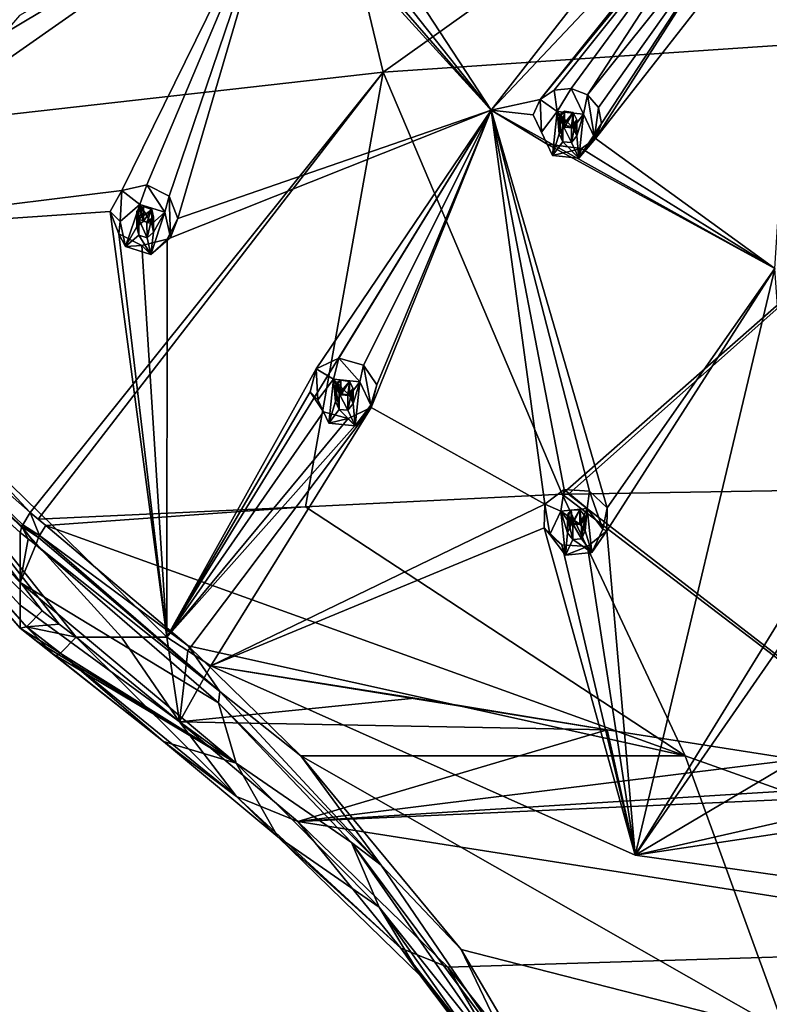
# Model space of a CAD drawing. Header units: millimetres. Extents: x -175 to 175, y 0 to 247.
# Tile 169 of 185: x -31 to -9, y 150 to 178. Entities that reach past the tile are written whole.
import ezdxf

# ---------------------------------------------------------------- set-up
doc = ezdxf.new("R2010")
doc.units = ezdxf.units.MM
doc.header["$LTSCALE"] = 65.185185
for name, color, linetype in [('18', 7, 'CONTINUOUS'), ('185', 7, 'CONTINUOUS'), ('186', 7, 'CONTINUOUS'), ('187', 7, 'CONTINUOUS'), ('188', 7, 'CONTINUOUS'), ('189', 7, 'CONTINUOUS'), ('190', 7, 'CONTINUOUS'), ('191', 7, 'CONTINUOUS'), ('192', 7, 'CONTINUOUS'), ('193', 7, 'CONTINUOUS'), ('194', 7, 'CONTINUOUS'), ('195', 7, 'CONTINUOUS'), ('196', 7, 'CONTINUOUS'), ('197', 7, 'CONTINUOUS'), ('198', 7, 'CONTINUOUS'), ('199', 7, 'CONTINUOUS'), ('34', 7, 'CONTINUOUS'), ('36', 7, 'CONTINUOUS'), ('37', 7, 'CONTINUOUS'), ('385', 7, 'CONTINUOUS'), ('386', 7, 'CONTINUOUS'), ('387', 7, 'CONTINUOUS'), ('388', 7, 'CONTINUOUS'), ('389', 7, 'CONTINUOUS'), ('39', 7, 'CONTINUOUS'), ('41', 7, 'CONTINUOUS'), ('420', 7, 'CONTINUOUS'), ('422', 7, 'CONTINUOUS'), ('423', 7, 'CONTINUOUS'), ('424', 7, 'CONTINUOUS'), ('43', 7, 'CONTINUOUS'), ('57', 7, 'CONTINUOUS'), ('58', 7, 'CONTINUOUS'), ('59', 7, 'CONTINUOUS'), ('68', 7, 'CONTINUOUS'), ('70', 7, 'CONTINUOUS'), ('71', 7, 'CONTINUOUS'), ('90', 7, 'CONTINUOUS'), ('92', 7, 'CONTINUOUS')]:
    doc.layers.add(name, color=color, linetype=linetype)

msp = doc.modelspace()

# ---------------------------------------------------------------- linework, layer by layer
at = {"layer": '18', "linetype": 'CONTINUOUS'}
for points in [[(-30.5, 160.907, 9.305), (-42.28, 174.38, 12.915), (-30.5, 161.554, 6.89), (-30.5, 160.907, 9.305)], [(-30.5, 161.554, 6.89), (-42.28, 174.38, 12.915), (-30.5, 162.202, 4.474), (-30.5, 161.554, 6.89)], [(-30.5, 162.202, 4.474), (-42.28, 174.38, 12.915), (-30.5, 163.615, -0.801), (-30.5, 162.202, 4.474)], [(-30.5, 163.615, -0.801), (-42.28, 174.38, 12.915), (-35.868, 168.488, 0.578), (-30.5, 163.615, -0.801)]]:
    msp.add_3dface(points, dxfattribs=at)
at = {"layer": '185', "linetype": 'CONTINUOUS'}
for points in [[(-15.094, 164.835, 15.653), (-15.64, 164.411, 15.296), (-15.194, 164.217, 16.965), (-15.094, 164.835, 15.653)], [(-14.448, 164.293, 16.986), (-15.094, 164.835, 15.653), (-15.194, 164.217, 16.965), (-14.448, 164.293, 16.986)], [(-14.38, 164.786, 15.735), (-15.094, 164.835, 15.653), (-14.448, 164.293, 16.986), (-14.38, 164.786, 15.735)], [(-15.64, 164.411, 15.296), (-15.66, 163.745, 14.866), (-15.499, 163.555, 16.788), (-15.64, 164.411, 15.296)], [(-15.194, 164.217, 16.965), (-15.64, 164.411, 15.296), (-15.499, 163.555, 16.788), (-15.194, 164.217, 16.965)], [(-15.66, 163.745, 14.866), (-15.16, 163.266, 14.64), (-15.499, 163.555, 16.788), (-15.66, 163.745, 14.866)], [(-15.499, 163.555, 16.788), (-15.16, 163.266, 14.64), (-15.058, 162.969, 16.631), (-15.499, 163.555, 16.788)]]:
    msp.add_3dface(points, dxfattribs=at)
at = {"layer": '186', "linetype": 'CONTINUOUS'}
for points in [[(-15.194, 164.217, 16.965), (-15.499, 163.555, 16.788), (-15.058, 162.969, 16.631), (-15.194, 164.217, 16.965)], [(-14.448, 164.293, 16.986), (-15.194, 164.217, 16.965), (-14.652, 163.852, 16.867), (-14.448, 164.293, 16.986)], [(-15.194, 164.217, 16.965), (-15.058, 162.969, 16.631), (-15.002, 163.606, 16.801), (-15.194, 164.217, 16.965)], [(-14.652, 163.852, 16.867), (-15.194, 164.217, 16.965), (-14.9, 163.826, 16.861), (-14.652, 163.852, 16.867)], [(-14.9, 163.826, 16.861), (-15.194, 164.217, 16.965), (-15.002, 163.606, 16.801), (-14.9, 163.826, 16.861)], [(-14.505, 163.656, 16.815), (-14.448, 164.293, 16.986), (-14.652, 163.852, 16.867), (-14.505, 163.656, 16.815)], [(-14.312, 163.045, 16.651), (-14.448, 164.293, 16.986), (-14.505, 163.656, 16.815), (-14.312, 163.045, 16.651)], [(-14.007, 163.707, 16.828), (-14.448, 164.293, 16.986), (-14.312, 163.045, 16.651), (-14.007, 163.707, 16.828)], [(-14.606, 163.436, 16.756), (-14.312, 163.045, 16.651), (-14.505, 163.656, 16.815), (-14.606, 163.436, 16.756)], [(-15.058, 162.969, 16.631), (-14.855, 163.411, 16.749), (-15.002, 163.606, 16.801), (-15.058, 162.969, 16.631)], [(-15.058, 162.969, 16.631), (-14.312, 163.045, 16.651), (-14.855, 163.411, 16.749), (-15.058, 162.969, 16.631)], [(-14.855, 163.411, 16.749), (-14.312, 163.045, 16.651), (-14.606, 163.436, 16.756), (-14.855, 163.411, 16.749)]]:
    msp.add_3dface(points, dxfattribs=at)
at = {"layer": '187', "linetype": 'CONTINUOUS'}
for points in [[(-14.897, 164.244, 15.312), (-14.9, 163.826, 16.861), (-14.981, 164.157, 15.243), (-14.897, 164.244, 15.312)], [(-14.652, 163.852, 16.867), (-14.9, 163.826, 16.861), (-14.652, 164.256, 15.359), (-14.652, 163.852, 16.867)], [(-14.652, 164.256, 15.359), (-14.9, 163.826, 16.861), (-14.897, 164.244, 15.312), (-14.652, 164.256, 15.359)], [(-14.9, 163.826, 16.861), (-15.002, 163.606, 16.801), (-14.981, 164.157, 15.243), (-14.9, 163.826, 16.861)], [(-14.981, 164.157, 15.243), (-15.002, 163.606, 16.801), (-15.002, 164.041, 15.166), (-14.981, 164.157, 15.243)], [(-15.002, 163.606, 16.801), (-14.855, 163.411, 16.749), (-15.002, 164.041, 15.166), (-15.002, 163.606, 16.801)], [(-14.855, 163.411, 16.749), (-14.855, 163.86, 15.073), (-15.002, 164.041, 15.166), (-14.855, 163.411, 16.749)]]:
    msp.add_3dface(points, dxfattribs=at)
at = {"layer": '188', "linetype": 'CONTINUOUS'}
for points in [[(-14.38, 164.786, 15.735), (-14.448, 164.293, 16.986), (-14.007, 163.707, 16.828), (-14.38, 164.786, 15.735)], [(-13.884, 164.315, 15.514), (-14.38, 164.786, 15.735), (-14.007, 163.707, 16.828), (-13.884, 164.315, 15.514)], [(-13.891, 163.659, 15.094), (-13.884, 164.315, 15.514), (-14.007, 163.707, 16.828), (-13.891, 163.659, 15.094)], [(-14.438, 163.22, 14.726), (-13.891, 163.659, 15.094), (-14.312, 163.045, 16.651), (-14.438, 163.22, 14.726)], [(-13.891, 163.659, 15.094), (-14.007, 163.707, 16.828), (-14.312, 163.045, 16.651), (-13.891, 163.659, 15.094)], [(-15.16, 163.266, 14.64), (-14.438, 163.22, 14.726), (-15.058, 162.969, 16.631), (-15.16, 163.266, 14.64)], [(-15.058, 162.969, 16.631), (-14.438, 163.22, 14.726), (-14.312, 163.045, 16.651), (-15.058, 162.969, 16.631)]]:
    msp.add_3dface(points, dxfattribs=at)
at = {"layer": '189', "linetype": 'CONTINUOUS'}
for points in [[(-14.652, 163.852, 16.867), (-14.652, 164.256, 15.359), (-14.505, 164.076, 15.267), (-14.652, 163.852, 16.867)], [(-14.505, 163.656, 16.815), (-14.652, 163.852, 16.867), (-14.505, 164.076, 15.267), (-14.505, 163.656, 16.815)], [(-14.609, 163.872, 15.12), (-14.606, 163.436, 16.756), (-14.525, 163.96, 15.19), (-14.609, 163.872, 15.12)], [(-14.606, 163.436, 16.756), (-14.505, 163.656, 16.815), (-14.525, 163.96, 15.19), (-14.606, 163.436, 16.756)], [(-14.525, 163.96, 15.19), (-14.505, 163.656, 16.815), (-14.505, 164.076, 15.267), (-14.525, 163.96, 15.19)], [(-14.855, 163.86, 15.073), (-14.606, 163.436, 16.756), (-14.609, 163.872, 15.12), (-14.855, 163.86, 15.073)], [(-14.855, 163.411, 16.749), (-14.606, 163.436, 16.756), (-14.855, 163.86, 15.073), (-14.855, 163.411, 16.749)]]:
    msp.add_3dface(points, dxfattribs=at)
at = {"layer": '190', "linetype": 'CONTINUOUS'}
for points in [[(-21.474, 168.547, 16.648), (-22.113, 168.244, 16.322), (-21.625, 167.955, 17.967), (-21.474, 168.547, 16.648)], [(-20.879, 167.879, 17.947), (-21.474, 168.547, 16.648), (-21.625, 167.955, 17.967), (-20.879, 167.879, 17.947)], [(-20.781, 168.355, 16.692), (-21.474, 168.547, 16.648), (-20.879, 167.879, 17.947), (-20.781, 168.355, 16.692)], [(-22.113, 168.244, 16.322), (-22.289, 167.598, 15.899), (-22.066, 167.369, 17.81), (-22.113, 168.244, 16.322)], [(-21.625, 167.955, 17.967), (-22.113, 168.244, 16.322), (-22.066, 167.369, 17.81), (-21.625, 167.955, 17.967)], [(-22.289, 167.598, 15.899), (-21.908, 167.03, 15.648), (-22.066, 167.369, 17.81), (-22.289, 167.598, 15.899)], [(-22.066, 167.369, 17.81), (-21.908, 167.03, 15.648), (-21.761, 166.707, 17.632), (-22.066, 167.369, 17.81)]]:
    msp.add_3dface(points, dxfattribs=at)
at = {"layer": '191', "linetype": 'CONTINUOUS'}
for points in [[(-21.625, 167.955, 17.967), (-22.066, 167.369, 17.81), (-21.761, 166.707, 17.632), (-21.625, 167.955, 17.967)], [(-21.625, 167.955, 17.967), (-21.761, 166.707, 17.632), (-21.569, 167.319, 17.796), (-21.625, 167.955, 17.967)], [(-20.879, 167.879, 17.947), (-21.625, 167.955, 17.967), (-21.173, 167.489, 17.842), (-20.879, 167.879, 17.947)], [(-21.173, 167.489, 17.842), (-21.625, 167.955, 17.967), (-21.422, 167.514, 17.849), (-21.173, 167.489, 17.842)], [(-21.422, 167.514, 17.849), (-21.625, 167.955, 17.967), (-21.569, 167.319, 17.796), (-21.422, 167.514, 17.849)], [(-21.072, 167.268, 17.783), (-20.879, 167.879, 17.947), (-21.173, 167.489, 17.842), (-21.072, 167.268, 17.783)], [(-21.015, 166.632, 17.612), (-20.879, 167.879, 17.947), (-21.072, 167.268, 17.783), (-21.015, 166.632, 17.612)], [(-20.574, 167.218, 17.769), (-20.879, 167.879, 17.947), (-21.015, 166.632, 17.612), (-20.574, 167.218, 17.769)], [(-21.761, 166.707, 17.632), (-21.467, 167.098, 17.737), (-21.569, 167.319, 17.796), (-21.761, 166.707, 17.632)], [(-21.761, 166.707, 17.632), (-21.015, 166.632, 17.612), (-21.467, 167.098, 17.737), (-21.761, 166.707, 17.632)], [(-21.467, 167.098, 17.737), (-21.015, 166.632, 17.612), (-21.219, 167.073, 17.73), (-21.467, 167.098, 17.737)], [(-21.219, 167.073, 17.73), (-21.015, 166.632, 17.612), (-21.072, 167.268, 17.783), (-21.219, 167.073, 17.73)]]:
    msp.add_3dface(points, dxfattribs=at)
at = {"layer": '192', "linetype": 'CONTINUOUS'}
for points in [[(-21.422, 167.514, 17.849), (-21.569, 167.319, 17.796), (-21.522, 167.863, 16.236), (-21.422, 167.514, 17.849)], [(-21.522, 167.863, 16.236), (-21.569, 167.319, 17.796), (-21.569, 167.754, 16.16), (-21.522, 167.863, 16.236)], [(-21.418, 167.931, 16.3), (-21.422, 167.514, 17.849), (-21.522, 167.863, 16.236), (-21.418, 167.931, 16.3)], [(-21.173, 167.893, 16.333), (-21.422, 167.514, 17.849), (-21.418, 167.931, 16.3), (-21.173, 167.893, 16.333)], [(-21.173, 167.489, 17.842), (-21.422, 167.514, 17.849), (-21.173, 167.893, 16.333), (-21.173, 167.489, 17.842)], [(-21.569, 167.319, 17.796), (-21.467, 167.098, 17.737), (-21.569, 167.754, 16.16), (-21.569, 167.319, 17.796)], [(-21.467, 167.098, 17.737), (-21.467, 167.547, 16.061), (-21.569, 167.754, 16.16), (-21.467, 167.098, 17.737)]]:
    msp.add_3dface(points, dxfattribs=at)
at = {"layer": '193', "linetype": 'CONTINUOUS'}
for points in [[(-20.781, 168.355, 16.692), (-20.879, 167.879, 17.947), (-20.574, 167.218, 17.769), (-20.781, 168.355, 16.692)], [(-20.402, 167.795, 16.447), (-20.781, 168.355, 16.692), (-20.574, 167.218, 17.769), (-20.402, 167.795, 16.447)], [(-20.564, 167.157, 16.031), (-20.402, 167.795, 16.447), (-20.574, 167.218, 17.769), (-20.564, 167.157, 16.031)], [(-21.908, 167.03, 15.648), (-21.207, 166.838, 15.695), (-21.761, 166.707, 17.632), (-21.908, 167.03, 15.648)], [(-21.207, 166.838, 15.695), (-20.564, 167.157, 16.031), (-21.015, 166.632, 17.612), (-21.207, 166.838, 15.695)], [(-20.564, 167.157, 16.031), (-20.574, 167.218, 17.769), (-21.015, 166.632, 17.612), (-20.564, 167.157, 16.031)], [(-21.761, 166.707, 17.632), (-21.207, 166.838, 15.695), (-21.015, 166.632, 17.612), (-21.761, 166.707, 17.632)]]:
    msp.add_3dface(points, dxfattribs=at)
at = {"layer": '194', "linetype": 'CONTINUOUS'}
for points in [[(-21.173, 167.489, 17.842), (-21.173, 167.893, 16.333), (-21.071, 167.687, 16.235), (-21.173, 167.489, 17.842)], [(-21.222, 167.51, 16.095), (-21.219, 167.073, 17.73), (-21.118, 167.579, 16.16), (-21.222, 167.51, 16.095)], [(-21.219, 167.073, 17.73), (-21.072, 167.268, 17.783), (-21.118, 167.579, 16.16), (-21.219, 167.073, 17.73)], [(-21.072, 167.268, 17.783), (-21.173, 167.489, 17.842), (-21.071, 167.687, 16.235), (-21.072, 167.268, 17.783)], [(-21.118, 167.579, 16.16), (-21.072, 167.268, 17.783), (-21.071, 167.687, 16.235), (-21.118, 167.579, 16.16)], [(-21.467, 167.098, 17.737), (-21.219, 167.073, 17.73), (-21.467, 167.547, 16.061), (-21.467, 167.098, 17.737)], [(-21.467, 167.547, 16.061), (-21.219, 167.073, 17.73), (-21.222, 167.51, 16.095), (-21.467, 167.547, 16.061)]]:
    msp.add_3dface(points, dxfattribs=at)
at = {"layer": '195', "linetype": 'CONTINUOUS'}
for points in [[(-26.915, 173.46, 17.964), (-27.619, 173.293, 17.675), (-27.112, 172.903, 19.293), (-26.915, 173.46, 17.964)], [(-26.398, 172.679, 19.233), (-26.915, 173.46, 17.964), (-27.112, 172.903, 19.293), (-26.398, 172.679, 19.233)], [(-26.274, 173.133, 17.972), (-26.915, 173.46, 17.964), (-26.398, 172.679, 19.233), (-26.274, 173.133, 17.972)], [(-27.619, 173.293, 17.675), (-27.944, 172.698, 17.265), (-27.669, 172.418, 19.163), (-27.619, 173.293, 17.675)], [(-27.112, 172.903, 19.293), (-27.619, 173.293, 17.675), (-27.669, 172.418, 19.163), (-27.112, 172.903, 19.293)], [(-27.944, 172.698, 17.265), (-27.699, 172.066, 16.998), (-27.669, 172.418, 19.163), (-27.944, 172.698, 17.265)], [(-27.669, 172.418, 19.163), (-27.699, 172.066, 16.998), (-27.513, 171.71, 18.973), (-27.669, 172.418, 19.163)]]:
    msp.add_3dface(points, dxfattribs=at)
at = {"layer": '196', "linetype": 'CONTINUOUS'}
for points in [[(-27.112, 172.903, 19.293), (-27.669, 172.418, 19.163), (-27.513, 171.71, 18.973), (-27.112, 172.903, 19.293)], [(-27.112, 172.903, 19.293), (-27.513, 171.71, 18.973), (-27.193, 172.269, 19.123), (-27.112, 172.903, 19.293)], [(-27.008, 172.431, 19.166), (-27.112, 172.903, 19.293), (-27.193, 172.269, 19.123), (-27.008, 172.431, 19.166)], [(-26.398, 172.679, 19.233), (-27.112, 172.903, 19.293), (-26.77, 172.356, 19.146), (-26.398, 172.679, 19.233)], [(-26.77, 172.356, 19.146), (-27.112, 172.903, 19.293), (-27.008, 172.431, 19.166), (-26.77, 172.356, 19.146)], [(-26.242, 171.971, 19.043), (-26.398, 172.679, 19.233), (-26.8, 171.486, 18.913), (-26.242, 171.971, 19.043)], [(-26.8, 171.486, 18.913), (-26.398, 172.679, 19.233), (-26.718, 172.12, 19.083), (-26.8, 171.486, 18.913)], [(-26.718, 172.12, 19.083), (-26.398, 172.679, 19.233), (-26.77, 172.356, 19.146), (-26.718, 172.12, 19.083)], [(-27.513, 171.71, 18.973), (-27.141, 172.033, 19.059), (-27.193, 172.269, 19.123), (-27.513, 171.71, 18.973)], [(-27.513, 171.71, 18.973), (-26.8, 171.486, 18.913), (-27.141, 172.033, 19.059), (-27.513, 171.71, 18.973)], [(-27.141, 172.033, 19.059), (-26.8, 171.486, 18.913), (-26.904, 171.958, 19.039), (-27.141, 172.033, 19.059)], [(-26.904, 171.958, 19.039), (-26.8, 171.486, 18.913), (-26.718, 172.12, 19.083), (-26.904, 171.958, 19.039)]]:
    msp.add_3dface(points, dxfattribs=at)
at = {"layer": '197', "linetype": 'CONTINUOUS'}
for points in [[(-27.122, 172.801, 17.559), (-27.193, 172.269, 19.123), (-27.194, 172.704, 17.487), (-27.122, 172.801, 17.559)], [(-27.193, 172.269, 19.123), (-27.141, 172.033, 19.059), (-27.194, 172.704, 17.487), (-27.193, 172.269, 19.123)], [(-27.141, 172.033, 19.059), (-27.141, 172.482, 17.383), (-27.194, 172.704, 17.487), (-27.141, 172.033, 19.059)], [(-27.008, 172.431, 19.166), (-27.193, 172.269, 19.123), (-27.122, 172.801, 17.559), (-27.008, 172.431, 19.166)], [(-27.003, 172.847, 17.617), (-27.008, 172.431, 19.166), (-27.122, 172.801, 17.559), (-27.003, 172.847, 17.617)], [(-26.77, 172.76, 17.637), (-27.008, 172.431, 19.166), (-27.003, 172.847, 17.617), (-26.77, 172.76, 17.637)], [(-26.77, 172.356, 19.146), (-27.008, 172.431, 19.166), (-26.77, 172.76, 17.637), (-26.77, 172.356, 19.146)]]:
    msp.add_3dface(points, dxfattribs=at)
at = {"layer": '198', "linetype": 'CONTINUOUS'}
for points in [[(-26.274, 173.133, 17.972), (-26.398, 172.679, 19.233), (-26.242, 171.971, 19.043), (-26.274, 173.133, 17.972)], [(-26.029, 172.509, 17.71), (-26.274, 173.133, 17.972), (-26.242, 171.971, 19.043), (-26.029, 172.509, 17.71)], [(-26.337, 171.918, 17.307), (-26.029, 172.509, 17.71), (-26.242, 171.971, 19.043), (-26.337, 171.918, 17.307)], [(-27.699, 172.066, 16.998), (-27.048, 171.737, 17.008), (-27.513, 171.71, 18.973), (-27.699, 172.066, 16.998)], [(-27.048, 171.737, 17.008), (-26.337, 171.918, 17.307), (-26.8, 171.486, 18.913), (-27.048, 171.737, 17.008)], [(-26.337, 171.918, 17.307), (-26.242, 171.971, 19.043), (-26.8, 171.486, 18.913), (-26.337, 171.918, 17.307)], [(-27.513, 171.71, 18.973), (-27.048, 171.737, 17.008), (-26.8, 171.486, 18.913), (-27.513, 171.71, 18.973)]]:
    msp.add_3dface(points, dxfattribs=at)
at = {"layer": '199', "linetype": 'CONTINUOUS'}
for points in [[(-26.77, 172.356, 19.146), (-26.77, 172.76, 17.637), (-26.717, 172.539, 17.535), (-26.77, 172.356, 19.146)], [(-27.141, 172.033, 19.059), (-26.904, 171.958, 19.039), (-27.141, 172.482, 17.383), (-27.141, 172.033, 19.059)], [(-27.141, 172.482, 17.383), (-26.904, 171.958, 19.039), (-26.907, 172.396, 17.404), (-27.141, 172.482, 17.383)], [(-26.907, 172.396, 17.404), (-26.904, 171.958, 19.039), (-26.788, 172.442, 17.463), (-26.907, 172.396, 17.404)], [(-26.904, 171.958, 19.039), (-26.718, 172.12, 19.083), (-26.788, 172.442, 17.463), (-26.904, 171.958, 19.039)], [(-26.788, 172.442, 17.463), (-26.718, 172.12, 19.083), (-26.717, 172.539, 17.535), (-26.788, 172.442, 17.463)], [(-26.718, 172.12, 19.083), (-26.77, 172.356, 19.146), (-26.717, 172.539, 17.535), (-26.718, 172.12, 19.083)]]:
    msp.add_3dface(points, dxfattribs=at)
at = {"layer": '34', "linetype": 'CONTINUOUS'}
for points in [[(-26.344, 160.649, 10.271), (-37.983, 172.009, 13.315), (-27.628, 160.649, 10.271), (-26.344, 160.649, 10.271)], [(-27.628, 160.649, 10.271), (-37.983, 172.009, 13.315), (-28.914, 160.649, 10.271), (-27.628, 160.649, 10.271)], [(-28.914, 160.649, 10.271), (-37.983, 172.009, 13.315), (-29.389, 161.022, 10.371), (-28.914, 160.649, 10.271)], [(-29.389, 161.022, 10.371), (-37.983, 172.009, 13.315), (-29.871, 161.399, 10.472), (-29.389, 161.022, 10.371)], [(-29.871, 161.399, 10.472), (-37.983, 172.009, 13.315), (-36.765, 168.021, 12.246), (-29.871, 161.399, 10.472)]]:
    msp.add_3dface(points, dxfattribs=at)
at = {"layer": '36', "linetype": 'CONTINUOUS'}
for points in [[(-23.367, 189.766, -1.541), (0, 191.06, -3.751), (-20.224, 176.647, -3.966), (-23.367, 189.766, -1.541)], [(0, 191.06, -3.751), (0, 178.017, -5.8), (-20.224, 176.647, -3.966), (0, 191.06, -3.751)], [(-34.825, 188.717, 1.105), (-23.367, 189.766, -1.541), (-39.764, 174.435, 1.264), (-34.825, 188.717, 1.105)], [(-23.367, 189.766, -1.541), (-20.224, 176.647, -3.966), (-39.764, 174.435, 1.264), (-23.367, 189.766, -1.541)], [(0, 178.017, -5.8), (-15.149, 164.695, -5.984), (-20.224, 176.647, -3.966), (0, 178.017, -5.8)], [(-15.149, 164.695, -5.984), (0, 178.017, -5.8), (-14.973, 164.701, -6.019), (-15.149, 164.695, -5.984)], [(0, 178.017, -5.8), (0, 164.943, -7.633), (-14.973, 164.701, -6.019), (0, 178.017, -5.8)], [(-20.224, 176.647, -3.966), (-30.21, 164.179, -1.522), (-39.764, 174.435, 1.264), (-20.224, 176.647, -3.966)], [(-29.984, 163.995, -1.571), (-30.21, 164.179, -1.522), (-20.224, 176.647, -3.966), (-29.984, 163.995, -1.571)], [(-22.419, 164.341, -4.168), (-29.984, 163.995, -1.571), (-20.224, 176.647, -3.966), (-22.419, 164.341, -4.168)], [(-15.149, 164.695, -5.984), (-22.419, 164.341, -4.168), (-20.224, 176.647, -3.966), (-15.149, 164.695, -5.984)], [(-29.766, 163.816, -1.617), (-29.984, 163.995, -1.571), (-22.419, 164.341, -4.168), (-29.766, 163.816, -1.617)]]:
    msp.add_3dface(points, dxfattribs=at)
at = {"layer": '37', "linetype": 'CONTINUOUS'}
for points in [[(0, 164.943, -7.633), (0, 153.125, -9.102), (-14.973, 164.701, -6.019), (0, 164.943, -7.633)], [(-22.419, 164.341, -4.168), (-15.149, 164.695, -5.984), (-11.669, 157.292, -7.13), (-22.419, 164.341, -4.168)], [(0, 153.125, -9.102), (-15.149, 164.695, -5.984), (-14.973, 164.701, -6.019), (0, 153.125, -9.102)], [(-15.149, 164.695, -5.984), (0, 153.125, -9.102), (-11.669, 157.292, -7.13), (-15.149, 164.695, -5.984)], [(-29.766, 163.816, -1.617), (-22.419, 164.341, -4.168), (-11.669, 157.292, -7.13), (-29.766, 163.816, -1.617)], [(-29.766, 163.816, -1.617), (-11.669, 157.292, -7.13), (-25.743, 160.401, -2.535), (-29.766, 163.816, -1.617)], [(-25.743, 160.401, -2.535), (-11.669, 157.292, -7.13), (-22.549, 157.293, -3.374), (-25.743, 160.401, -2.535)], [(-11.669, 157.292, -7.13), (-8.82, 149.456, -8.346), (-22.549, 157.293, -3.374), (-11.669, 157.292, -7.13)], [(-22.549, 157.293, -3.374), (-8.82, 149.456, -8.346), (-18.01, 151.81, -4.852), (-22.549, 157.293, -3.374)], [(0, 153.125, -9.102), (-8.82, 149.456, -8.346), (-11.669, 157.292, -7.13), (0, 153.125, -9.102)], [(-18.01, 151.81, -4.852), (-8.82, 149.456, -8.346), (-15.223, 147.061, -6.114), (-18.01, 151.81, -4.852)]]:
    msp.add_3dface(points, dxfattribs=at)
at = {"layer": '385', "linetype": 'CONTINUOUS'}
for points in [[(-15.382, 176.142, 21.807), (-15.781, 175.871, 21.616), (-15.294, 175.534, 23.354), (-15.382, 176.142, 21.807)], [(-14.895, 176.188, 21.904), (-15.382, 176.142, 21.807), (-15.294, 175.534, 23.354), (-14.895, 176.188, 21.904)], [(-14.548, 175.459, 23.333), (-14.895, 176.188, 21.904), (-15.294, 175.534, 23.354), (-14.548, 175.459, 23.333)], [(-14.435, 176.008, 21.886), (-14.895, 176.188, 21.904), (-14.548, 175.459, 23.333), (-14.435, 176.008, 21.886)], [(-15.781, 175.871, 21.616), (-15.971, 175.439, 21.378), (-15.734, 174.948, 23.196), (-15.781, 175.871, 21.616)], [(-15.294, 175.534, 23.354), (-15.781, 175.871, 21.616), (-15.734, 174.948, 23.196), (-15.294, 175.534, 23.354)], [(-15.971, 175.439, 21.378), (-15.576, 174.609, 21.035), (-15.734, 174.948, 23.196), (-15.971, 175.439, 21.378)], [(-15.734, 174.948, 23.196), (-15.576, 174.609, 21.035), (-15.429, 174.286, 23.019), (-15.734, 174.948, 23.196)]]:
    msp.add_3dface(points, dxfattribs=at)
at = {"layer": '386', "linetype": 'CONTINUOUS'}
for points in [[(-15.294, 175.534, 23.354), (-15.734, 174.948, 23.196), (-15.429, 174.286, 23.019), (-15.294, 175.534, 23.354)], [(-15.294, 175.534, 23.354), (-15.429, 174.286, 23.019), (-15.237, 174.898, 23.183), (-15.294, 175.534, 23.354)], [(-14.548, 175.459, 23.333), (-15.294, 175.534, 23.354), (-14.842, 175.068, 23.229), (-14.548, 175.459, 23.333)], [(-14.842, 175.068, 23.229), (-15.294, 175.534, 23.354), (-15.09, 175.093, 23.235), (-14.842, 175.068, 23.229)], [(-15.09, 175.093, 23.235), (-15.294, 175.534, 23.354), (-15.237, 174.898, 23.183), (-15.09, 175.093, 23.235)], [(-14.74, 174.847, 23.169), (-14.548, 175.459, 23.333), (-14.842, 175.068, 23.229), (-14.74, 174.847, 23.169)], [(-14.683, 174.211, 22.999), (-14.548, 175.459, 23.333), (-14.74, 174.847, 23.169), (-14.683, 174.211, 22.999)], [(-14.243, 174.797, 23.156), (-14.548, 175.459, 23.333), (-14.683, 174.211, 22.999), (-14.243, 174.797, 23.156)], [(-15.429, 174.286, 23.019), (-15.135, 174.677, 23.124), (-15.237, 174.898, 23.183), (-15.429, 174.286, 23.019)], [(-14.887, 174.652, 23.117), (-14.683, 174.211, 22.999), (-14.74, 174.847, 23.169), (-14.887, 174.652, 23.117)], [(-15.429, 174.286, 23.019), (-14.683, 174.211, 22.999), (-15.135, 174.677, 23.124), (-15.429, 174.286, 23.019)], [(-15.135, 174.677, 23.124), (-14.683, 174.211, 22.999), (-14.887, 174.652, 23.117), (-15.135, 174.677, 23.124)]]:
    msp.add_3dface(points, dxfattribs=at)
at = {"layer": '387', "linetype": 'CONTINUOUS'}
for points in [[(-15.09, 175.093, 23.235), (-15.237, 174.898, 23.183), (-15.19, 175.47, 21.516), (-15.09, 175.093, 23.235)], [(-15.19, 175.47, 21.516), (-15.237, 174.898, 23.183), (-15.237, 175.36, 21.455), (-15.19, 175.47, 21.516)], [(-15.088, 175.542, 21.566), (-15.09, 175.093, 23.235), (-15.19, 175.47, 21.516), (-15.088, 175.542, 21.566)], [(-14.842, 175.508, 21.587), (-15.09, 175.093, 23.235), (-15.088, 175.542, 21.566), (-14.842, 175.508, 21.587)], [(-14.842, 175.068, 23.229), (-15.09, 175.093, 23.235), (-14.842, 175.508, 21.587), (-14.842, 175.068, 23.229)], [(-15.237, 174.898, 23.183), (-15.135, 174.677, 23.124), (-15.237, 175.36, 21.455), (-15.237, 174.898, 23.183)], [(-15.135, 174.677, 23.124), (-15.135, 175.148, 21.368), (-15.237, 175.36, 21.455), (-15.135, 174.677, 23.124)]]:
    msp.add_3dface(points, dxfattribs=at)
at = {"layer": '388', "linetype": 'CONTINUOUS'}
for points in [[(-14.435, 176.008, 21.886), (-14.548, 175.459, 23.333), (-14.243, 174.797, 23.156), (-14.435, 176.008, 21.886)], [(-14.122, 175.646, 21.758), (-14.435, 176.008, 21.886), (-14.243, 174.797, 23.156), (-14.122, 175.646, 21.758)], [(-14.038, 175.198, 21.554), (-14.122, 175.646, 21.758), (-14.243, 174.797, 23.156), (-14.038, 175.198, 21.554)], [(-14.21, 174.769, 21.32), (-14.038, 175.198, 21.554), (-14.683, 174.211, 22.999), (-14.21, 174.769, 21.32)], [(-14.038, 175.198, 21.554), (-14.243, 174.797, 23.156), (-14.683, 174.211, 22.999), (-14.038, 175.198, 21.554)], [(-15.576, 174.609, 21.035), (-14.607, 174.482, 21.121), (-15.429, 174.286, 23.019), (-15.576, 174.609, 21.035)], [(-14.607, 174.482, 21.121), (-14.21, 174.769, 21.32), (-14.683, 174.211, 22.999), (-14.607, 174.482, 21.121)], [(-15.429, 174.286, 23.019), (-14.607, 174.482, 21.121), (-14.683, 174.211, 22.999), (-15.429, 174.286, 23.019)]]:
    msp.add_3dface(points, dxfattribs=at)
at = {"layer": '389', "linetype": 'CONTINUOUS'}
for points in [[(-14.842, 175.068, 23.229), (-14.842, 175.508, 21.587), (-14.74, 175.297, 21.5), (-14.842, 175.068, 23.229)], [(-15.135, 174.677, 23.124), (-14.887, 174.652, 23.117), (-15.135, 175.148, 21.368), (-15.135, 174.677, 23.124)], [(-15.135, 175.148, 21.368), (-14.887, 174.652, 23.117), (-14.888, 175.114, 21.389), (-15.135, 175.148, 21.368)], [(-14.888, 175.114, 21.389), (-14.887, 174.652, 23.117), (-14.786, 175.187, 21.44), (-14.888, 175.114, 21.389)], [(-14.887, 174.652, 23.117), (-14.74, 174.847, 23.169), (-14.786, 175.187, 21.44), (-14.887, 174.652, 23.117)], [(-14.74, 174.847, 23.169), (-14.842, 175.068, 23.229), (-14.74, 175.297, 21.5), (-14.74, 174.847, 23.169)], [(-14.786, 175.187, 21.44), (-14.74, 174.847, 23.169), (-14.74, 175.297, 21.5), (-14.786, 175.187, 21.44)]]:
    msp.add_3dface(points, dxfattribs=at)
at = {"layer": '39', "linetype": 'CONTINUOUS'}
for points in [[(-30.5, 162.202, 4.474), (-30.5, 163.615, -0.801), (-30.273, 163.438, -0.852), (-30.5, 162.202, 4.474)], [(-30.052, 163.264, -0.9), (-30.5, 162.202, 4.474), (-30.273, 163.438, -0.852), (-30.052, 163.264, -0.9)], [(-30.5, 162.202, 4.474), (-30.052, 163.264, -0.9), (-24.882, 158.789, -2.099), (-30.5, 162.202, 4.474)], [(-24.381, 157.08, 2.935), (-30.5, 162.202, 4.474), (-24.882, 158.789, -2.099), (-24.381, 157.08, 2.935)], [(-21.113, 154.836, -3.136), (-24.381, 157.08, 2.935), (-24.882, 158.789, -2.099), (-21.113, 154.836, -3.136)], [(-20.33, 153.008, 1.677), (-24.381, 157.08, 2.935), (-21.113, 154.836, -3.136), (-20.33, 153.008, 1.677)], [(-16.433, 148.116, -4.879), (-20.33, 153.008, 1.677), (-21.113, 154.836, -3.136), (-16.433, 148.116, -4.879)], [(-15.971, 146.828, 0.071), (-20.33, 153.008, 1.677), (-16.433, 148.116, -4.879), (-15.971, 146.828, 0.071)]]:
    msp.add_3dface(points, dxfattribs=at)
at = {"layer": '41', "linetype": 'CONTINUOUS'}
for points in [[(-30.5, 161.554, 6.89), (-30.5, 162.202, 4.474), (-24.381, 157.08, 2.935), (-30.5, 161.554, 6.89)], [(-30.5, 160.907, 9.305), (-30.5, 161.554, 6.89), (-24.381, 157.08, 2.935), (-30.5, 160.907, 9.305)], [(-30.5, 160.907, 9.305), (-24.381, 157.08, 2.935), (-30.019, 160.53, 9.205), (-30.5, 160.907, 9.305)], [(-24.381, 157.08, 2.935), (-29.541, 160.155, 9.106), (-30.019, 160.53, 9.205), (-24.381, 157.08, 2.935)], [(-29.541, 160.155, 9.106), (-24.381, 157.08, 2.935), (-26.441, 157.7, 8.371), (-29.541, 160.155, 9.106)], [(-26.441, 157.7, 8.371), (-24.381, 157.08, 2.935), (-23.199, 154.992, 7.435), (-26.441, 157.7, 8.371)], [(-24.381, 157.08, 2.935), (-20.33, 153.008, 1.677), (-23.199, 154.992, 7.435), (-24.381, 157.08, 2.935)], [(-23.199, 154.992, 7.435), (-20.33, 153.008, 1.677), (-19.162, 151.059, 6.135), (-23.199, 154.992, 7.435)], [(-20.33, 153.008, 1.677), (-15.971, 146.828, 0.071), (-19.162, 151.059, 6.135), (-20.33, 153.008, 1.677)], [(-19.162, 151.059, 6.135), (-15.971, 146.828, 0.071), (-16.792, 148.087, 5.355), (-19.162, 151.059, 6.135)]]:
    msp.add_3dface(points, dxfattribs=at)
at = {"layer": '420', "linetype": 'CONTINUOUS'}
for points in [[(-27.141, 172.482, 17.383), (-27.003, 172.847, 17.617), (-27.194, 172.704, 17.487), (-27.141, 172.482, 17.383)], [(-27.003, 172.847, 17.617), (-27.122, 172.801, 17.559), (-27.194, 172.704, 17.487), (-27.003, 172.847, 17.617)], [(-27.141, 172.482, 17.383), (-26.77, 172.76, 17.637), (-27.003, 172.847, 17.617), (-27.141, 172.482, 17.383)], [(-26.77, 172.76, 17.637), (-27.141, 172.482, 17.383), (-26.907, 172.396, 17.404), (-26.77, 172.76, 17.637)], [(-26.77, 172.76, 17.637), (-26.907, 172.396, 17.404), (-26.717, 172.539, 17.535), (-26.77, 172.76, 17.637)], [(-26.907, 172.396, 17.404), (-26.788, 172.442, 17.463), (-26.717, 172.539, 17.535), (-26.907, 172.396, 17.404)]]:
    msp.add_3dface(points, dxfattribs=at)
at = {"layer": '422', "linetype": 'CONTINUOUS'}
for points in [[(-15.135, 175.148, 21.368), (-15.088, 175.542, 21.566), (-15.237, 175.36, 21.455), (-15.135, 175.148, 21.368)], [(-15.088, 175.542, 21.566), (-15.19, 175.47, 21.516), (-15.237, 175.36, 21.455), (-15.088, 175.542, 21.566)], [(-15.135, 175.148, 21.368), (-14.842, 175.508, 21.587), (-15.088, 175.542, 21.566), (-15.135, 175.148, 21.368)], [(-14.842, 175.508, 21.587), (-15.135, 175.148, 21.368), (-14.888, 175.114, 21.389), (-14.842, 175.508, 21.587)], [(-14.842, 175.508, 21.587), (-14.888, 175.114, 21.389), (-14.74, 175.297, 21.5), (-14.842, 175.508, 21.587)], [(-14.888, 175.114, 21.389), (-14.786, 175.187, 21.44), (-14.74, 175.297, 21.5), (-14.888, 175.114, 21.389)]]:
    msp.add_3dface(points, dxfattribs=at)
at = {"layer": '423', "linetype": 'CONTINUOUS'}
for points in [[(-21.467, 167.547, 16.061), (-21.418, 167.931, 16.3), (-21.569, 167.754, 16.16), (-21.467, 167.547, 16.061)], [(-21.418, 167.931, 16.3), (-21.522, 167.863, 16.236), (-21.569, 167.754, 16.16), (-21.418, 167.931, 16.3)], [(-21.467, 167.547, 16.061), (-21.173, 167.893, 16.333), (-21.418, 167.931, 16.3), (-21.467, 167.547, 16.061)], [(-21.173, 167.893, 16.333), (-21.467, 167.547, 16.061), (-21.222, 167.51, 16.095), (-21.173, 167.893, 16.333)], [(-21.173, 167.893, 16.333), (-21.222, 167.51, 16.095), (-21.071, 167.687, 16.235), (-21.173, 167.893, 16.333)], [(-21.222, 167.51, 16.095), (-21.118, 167.579, 16.16), (-21.071, 167.687, 16.235), (-21.222, 167.51, 16.095)]]:
    msp.add_3dface(points, dxfattribs=at)
at = {"layer": '424', "linetype": 'CONTINUOUS'}
for points in [[(-14.855, 163.86, 15.073), (-14.897, 164.244, 15.312), (-15.002, 164.041, 15.166), (-14.855, 163.86, 15.073)], [(-14.897, 164.244, 15.312), (-14.981, 164.157, 15.243), (-15.002, 164.041, 15.166), (-14.897, 164.244, 15.312)], [(-14.855, 163.86, 15.073), (-14.652, 164.256, 15.359), (-14.897, 164.244, 15.312), (-14.855, 163.86, 15.073)], [(-14.652, 164.256, 15.359), (-14.855, 163.86, 15.073), (-14.609, 163.872, 15.12), (-14.652, 164.256, 15.359)], [(-14.652, 164.256, 15.359), (-14.609, 163.872, 15.12), (-14.505, 164.076, 15.267), (-14.652, 164.256, 15.359)], [(-14.609, 163.872, 15.12), (-14.525, 163.96, 15.19), (-14.505, 164.076, 15.267), (-14.609, 163.872, 15.12)]]:
    msp.add_3dface(points, dxfattribs=at)
at = {"layer": '43', "linetype": 'CONTINUOUS'}
for points in [[(-27.628, 160.649, 10.271), (-28.914, 160.649, 10.271), (-25.981, 158.254, 9.541), (-27.628, 160.649, 10.271)], [(-26.344, 160.649, 10.271), (-27.628, 160.649, 10.271), (-25.981, 158.254, 9.541), (-26.344, 160.649, 10.271)], [(-25.748, 160.26, 10.17), (-26.344, 160.649, 10.271), (-25.981, 158.254, 9.541), (-25.748, 160.26, 10.17)], [(-25.1, 159.838, 10.053), (-25.748, 160.26, 10.17), (-25.981, 158.254, 9.541), (-25.1, 159.838, 10.053)], [(-19.323, 158.921, 9.808), (-25.1, 159.838, 10.053), (-25.981, 158.254, 9.541), (-19.323, 158.921, 9.808)], [(-13.88, 158.028, 9.568), (-19.323, 158.921, 9.808), (-25.981, 158.254, 9.541), (-13.88, 158.028, 9.568)], [(-22.634, 155.43, 8.536), (-13.88, 158.028, 9.568), (-25.981, 158.254, 9.541), (-22.634, 155.43, 8.536)], [(-8.52, 157.186, 9.343), (-13.88, 158.028, 9.568), (-22.634, 155.43, 8.536), (-8.52, 157.186, 9.343)], [(-3.72, 156.613, 9.189), (-8.52, 157.186, 9.343), (-22.634, 155.43, 8.536), (-3.72, 156.613, 9.189)], [(0, 156.448, 9.145), (-3.72, 156.613, 9.189), (-22.634, 155.43, 8.536), (0, 156.448, 9.145)], [(0, 151.87, 7.777), (0, 156.448, 9.145), (-22.634, 155.43, 8.536), (0, 151.87, 7.777)], [(-18.387, 151.302, 7.121), (0, 151.87, 7.777), (-22.634, 155.43, 8.536), (-18.387, 151.302, 7.121)], [(-15.973, 148.287, 6.305), (0, 151.87, 7.777), (-18.387, 151.302, 7.121), (-15.973, 148.287, 6.305)], [(0, 146.733, 6.697), (0, 151.87, 7.777), (-15.973, 148.287, 6.305), (0, 146.733, 6.697)]]:
    msp.add_3dface(points, dxfattribs=at)
at = {"layer": '57', "linetype": 'CONTINUOUS'}
for points in [[(-39.764, 174.435, 1.264), (-30.21, 164.179, -1.522), (-37.372, 170.497, 0.609), (-39.764, 174.435, 1.264)], [(-30.448, 163.781, -1.17), (-35.868, 168.488, 0.578), (-37.372, 170.497, 0.609), (-30.448, 163.781, -1.17)], [(-37.372, 170.497, 0.609), (-30.21, 164.179, -1.522), (-30.423, 163.832, -1.24), (-37.372, 170.497, 0.609)], [(-30.448, 163.781, -1.17), (-37.372, 170.497, 0.609), (-30.423, 163.832, -1.24), (-30.448, 163.781, -1.17)], [(-30.5, 163.615, -0.801), (-35.868, 168.488, 0.578), (-30.448, 163.781, -1.17), (-30.5, 163.615, -0.801)]]:
    msp.add_3dface(points, dxfattribs=at)
at = {"layer": '58', "linetype": 'CONTINUOUS'}
for points in [[(-30.423, 163.832, -1.24), (-30.21, 164.179, -1.522), (-29.948, 163.528, -1.397), (-30.423, 163.832, -1.24)], [(-30.21, 164.179, -1.522), (-29.984, 163.995, -1.571), (-29.766, 163.816, -1.617), (-30.21, 164.179, -1.522)], [(-30.21, 164.179, -1.522), (-29.766, 163.816, -1.617), (-29.948, 163.528, -1.397), (-30.21, 164.179, -1.522)], [(-30.273, 163.438, -0.852), (-30.5, 163.615, -0.801), (-30.448, 163.781, -1.17), (-30.273, 163.438, -0.852)], [(-30.448, 163.781, -1.17), (-30.423, 163.832, -1.24), (-29.976, 163.476, -1.335), (-30.448, 163.781, -1.17)], [(-30.052, 163.264, -0.9), (-30.273, 163.438, -0.852), (-30.448, 163.781, -1.17), (-30.052, 163.264, -0.9)], [(-30.052, 163.264, -0.9), (-30.448, 163.781, -1.17), (-29.976, 163.476, -1.335), (-30.052, 163.264, -0.9)], [(-29.976, 163.476, -1.335), (-30.423, 163.832, -1.24), (-29.948, 163.528, -1.397), (-29.976, 163.476, -1.335)]]:
    msp.add_3dface(points, dxfattribs=at)
at = {"layer": '59', "linetype": 'CONTINUOUS'}
for points in [[(-29.766, 163.816, -1.617), (-25.743, 160.401, -2.535), (-29.948, 163.528, -1.397), (-29.766, 163.816, -1.617)], [(-30.052, 163.264, -0.9), (-29.976, 163.476, -1.335), (-24.847, 159.112, -2.582), (-30.052, 163.264, -0.9)], [(-29.976, 163.476, -1.335), (-29.948, 163.528, -1.397), (-24.847, 159.112, -2.582), (-29.976, 163.476, -1.335)], [(-29.948, 163.528, -1.397), (-25.743, 160.401, -2.535), (-24.847, 159.112, -2.582), (-29.948, 163.528, -1.397)], [(-24.882, 158.789, -2.099), (-30.052, 163.264, -0.9), (-24.847, 159.112, -2.582), (-24.882, 158.789, -2.099)], [(-25.743, 160.401, -2.535), (-22.549, 157.293, -3.374), (-24.847, 159.112, -2.582), (-25.743, 160.401, -2.535)], [(-20.276, 154.196, -3.876), (-24.882, 158.789, -2.099), (-24.847, 159.112, -2.582), (-20.276, 154.196, -3.876)], [(-22.549, 157.293, -3.374), (-20.276, 154.196, -3.876), (-24.847, 159.112, -2.582), (-22.549, 157.293, -3.374)], [(-21.113, 154.836, -3.136), (-24.882, 158.789, -2.099), (-20.276, 154.196, -3.876), (-21.113, 154.836, -3.136)], [(-22.549, 157.293, -3.374), (-18.01, 151.81, -4.852), (-20.276, 154.196, -3.876), (-22.549, 157.293, -3.374)], [(-16.433, 148.116, -4.879), (-21.113, 154.836, -3.136), (-16.523, 148.695, -5.305), (-16.433, 148.116, -4.879)], [(-16.523, 148.695, -5.305), (-21.113, 154.836, -3.136), (-20.276, 154.196, -3.876), (-16.523, 148.695, -5.305)], [(-18.01, 151.81, -4.852), (-16.523, 148.695, -5.305), (-20.276, 154.196, -3.876), (-18.01, 151.81, -4.852)], [(-18.01, 151.81, -4.852), (-15.223, 147.061, -6.114), (-16.523, 148.695, -5.305), (-18.01, 151.81, -4.852)]]:
    msp.add_3dface(points, dxfattribs=at)
at = {"layer": '68', "linetype": 'CONTINUOUS'}
for points in [[(-42.28, 174.38, 12.915), (-30.5, 160.907, 9.305), (-42.025, 174.336, 13.635), (-42.28, 174.38, 12.915)], [(-30.5, 160.907, 9.305), (-30.316, 160.944, 10.047), (-42.025, 174.336, 13.635), (-30.5, 160.907, 9.305)], [(-30.316, 160.944, 10.047), (-36.765, 168.021, 12.246), (-42.025, 174.336, 13.635), (-30.316, 160.944, 10.047)], [(-29.871, 161.399, 10.472), (-36.765, 168.021, 12.246), (-30.316, 160.944, 10.047), (-29.871, 161.399, 10.472)]]:
    msp.add_3dface(points, dxfattribs=at)
at = {"layer": '70', "linetype": 'CONTINUOUS'}
for points in [[(-29.389, 161.022, 10.371), (-29.871, 161.399, 10.472), (-30.316, 160.944, 10.047), (-29.389, 161.022, 10.371)], [(-30.316, 160.944, 10.047), (-30.5, 160.907, 9.305), (-29.493, 160.114, 9.492), (-30.316, 160.944, 10.047)], [(-30.5, 160.907, 9.305), (-30.019, 160.53, 9.205), (-29.493, 160.114, 9.492), (-30.5, 160.907, 9.305)], [(-28.914, 160.649, 10.271), (-29.389, 161.022, 10.371), (-30.316, 160.944, 10.047), (-28.914, 160.649, 10.271)], [(-28.914, 160.649, 10.271), (-30.316, 160.944, 10.047), (-29.356, 160.194, 9.848), (-28.914, 160.649, 10.271)], [(-29.356, 160.194, 9.848), (-30.316, 160.944, 10.047), (-29.493, 160.114, 9.492), (-29.356, 160.194, 9.848)], [(-30.019, 160.53, 9.205), (-29.541, 160.155, 9.106), (-29.493, 160.114, 9.492), (-30.019, 160.53, 9.205)]]:
    msp.add_3dface(points, dxfattribs=at)
at = {"layer": '71', "linetype": 'CONTINUOUS'}
for points in [[(-28.914, 160.649, 10.271), (-29.356, 160.194, 9.848), (-24.372, 156.141, 8.463), (-28.914, 160.649, 10.271)], [(-25.981, 158.254, 9.541), (-28.914, 160.649, 10.271), (-24.372, 156.141, 8.463), (-25.981, 158.254, 9.541)], [(-29.541, 160.155, 9.106), (-26.441, 157.7, 8.371), (-29.493, 160.114, 9.492), (-29.541, 160.155, 9.106)], [(-26.441, 157.7, 8.371), (-29.356, 160.194, 9.848), (-29.493, 160.114, 9.492), (-26.441, 157.7, 8.371)], [(-29.356, 160.194, 9.848), (-26.441, 157.7, 8.371), (-24.372, 156.141, 8.463), (-29.356, 160.194, 9.848)], [(-22.634, 155.43, 8.536), (-25.981, 158.254, 9.541), (-24.372, 156.141, 8.463), (-22.634, 155.43, 8.536)], [(-26.441, 157.7, 8.371), (-23.199, 154.992, 7.435), (-24.372, 156.141, 8.463), (-26.441, 157.7, 8.371)], [(-23.199, 154.992, 7.435), (-19.716, 151.841, 6.939), (-24.372, 156.141, 8.463), (-23.199, 154.992, 7.435)], [(-19.716, 151.841, 6.939), (-22.634, 155.43, 8.536), (-24.372, 156.141, 8.463), (-19.716, 151.841, 6.939)], [(-18.387, 151.302, 7.121), (-22.634, 155.43, 8.536), (-19.716, 151.841, 6.939), (-18.387, 151.302, 7.121)], [(-23.199, 154.992, 7.435), (-19.162, 151.059, 6.135), (-19.716, 151.841, 6.939), (-23.199, 154.992, 7.435)], [(-19.162, 151.059, 6.135), (-16.792, 148.087, 5.355), (-19.716, 151.841, 6.939), (-19.162, 151.059, 6.135)], [(-16.792, 148.087, 5.355), (-15.811, 146.877, 5.645), (-19.716, 151.841, 6.939), (-16.792, 148.087, 5.355)], [(-15.811, 146.877, 5.645), (-18.387, 151.302, 7.121), (-19.716, 151.841, 6.939), (-15.811, 146.877, 5.645)], [(-15.973, 148.287, 6.305), (-18.387, 151.302, 7.121), (-15.811, 146.877, 5.645), (-15.973, 148.287, 6.305)]]:
    msp.add_3dface(points, dxfattribs=at)
at = {"layer": '90', "linetype": 'CONTINUOUS'}
for points in [[(-17.165, 175.571, 21.24), (-5.259, 190.844, 28.517), (-20.069, 180.013, 22.726), (-17.165, 175.571, 21.24)], [(-5.259, 190.844, 28.517), (-17.165, 175.571, 21.24), (-9.602, 183.582, 25.708), (-5.259, 190.844, 28.517)], [(-9.602, 183.582, 25.708), (-17.165, 175.571, 21.24), (-15.781, 175.871, 21.616), (-9.602, 183.582, 25.708)], [(-9.798, 183.139, 25.519), (-9.602, 183.582, 25.708), (-15.781, 175.871, 21.616), (-9.798, 183.139, 25.519)], [(-15.382, 176.142, 21.807), (-9.798, 183.139, 25.519), (-15.781, 175.871, 21.616), (-15.382, 176.142, 21.807)], [(-14.895, 176.188, 21.904), (-9.798, 183.139, 25.519), (-15.382, 176.142, 21.807), (-14.895, 176.188, 21.904)], [(-14.435, 176.008, 21.886), (-9.798, 183.139, 25.519), (-14.895, 176.188, 21.904), (-14.435, 176.008, 21.886)], [(-9.405, 182.282, 25.218), (-9.798, 183.139, 25.519), (-14.435, 176.008, 21.886), (-9.405, 182.282, 25.218)], [(-23.127, 182.433, 23.079), (-37.983, 172.009, 13.315), (-27.619, 173.293, 17.675), (-23.127, 182.433, 23.079)], [(-37.983, 172.009, 13.315), (-23.127, 182.433, 23.079), (-30.96, 177.735, 18.866), (-37.983, 172.009, 13.315)], [(-30.96, 177.735, 18.866), (-23.127, 182.433, 23.079), (-30.518, 178.25, 19.248), (-30.96, 177.735, 18.866)], [(-26.915, 173.46, 17.964), (-23.127, 182.433, 23.079), (-27.619, 173.293, 17.675), (-26.915, 173.46, 17.964)], [(-26.274, 173.133, 17.972), (-23.127, 182.433, 23.079), (-26.915, 173.46, 17.964), (-26.274, 173.133, 17.972)], [(-23.127, 182.433, 23.079), (-26.274, 173.133, 17.972), (-26.029, 172.509, 17.71), (-23.127, 182.433, 23.079)], [(-17.165, 175.571, 21.24), (-23.127, 182.433, 23.079), (-26.029, 172.509, 17.71), (-17.165, 175.571, 21.24)], [(-23.127, 182.433, 23.079), (-17.165, 175.571, 21.24), (-21.439, 180.272, 22.552), (-23.127, 182.433, 23.079)], [(-9.405, 182.282, 25.218), (-14.435, 176.008, 21.886), (-14.122, 175.646, 21.758), (-9.405, 182.282, 25.218)], [(-8.422, 182.173, 25.26), (-9.405, 182.282, 25.218), (-14.21, 174.769, 21.32), (-8.422, 182.173, 25.26)], [(-14.21, 174.769, 21.32), (-9.405, 182.282, 25.218), (-14.038, 175.198, 21.554), (-14.21, 174.769, 21.32)], [(-9.133, 171.091, 20.04), (-8.422, 182.173, 25.26), (-14.21, 174.769, 21.32), (-9.133, 171.091, 20.04)], [(-14.038, 175.198, 21.554), (-9.405, 182.282, 25.218), (-14.122, 175.646, 21.758), (-14.038, 175.198, 21.554)], [(-21.439, 180.272, 22.552), (-17.165, 175.571, 21.24), (-20.548, 179.861, 22.562), (-21.439, 180.272, 22.552)], [(-20.548, 179.861, 22.562), (-17.165, 175.571, 21.24), (-20.069, 180.013, 22.726), (-20.548, 179.861, 22.562)], [(-15.781, 175.871, 21.616), (-17.165, 175.571, 21.24), (-15.971, 175.439, 21.378), (-15.781, 175.871, 21.616)], [(-17.165, 175.571, 21.24), (-26.344, 160.649, 10.271), (-22.113, 168.244, 16.322), (-17.165, 175.571, 21.24)], [(-26.344, 160.649, 10.271), (-17.165, 175.571, 21.24), (-26.337, 171.918, 17.307), (-26.344, 160.649, 10.271)], [(-26.337, 171.918, 17.307), (-17.165, 175.571, 21.24), (-26.029, 172.509, 17.71), (-26.337, 171.918, 17.307)], [(-21.474, 168.547, 16.648), (-17.165, 175.571, 21.24), (-22.113, 168.244, 16.322), (-21.474, 168.547, 16.648)], [(-20.781, 168.355, 16.692), (-17.165, 175.571, 21.24), (-21.474, 168.547, 16.648), (-20.781, 168.355, 16.692)], [(-17.165, 175.571, 21.24), (-20.781, 168.355, 16.692), (-20.402, 167.795, 16.447), (-17.165, 175.571, 21.24)], [(-15.64, 164.411, 15.296), (-17.165, 175.571, 21.24), (-20.564, 167.157, 16.031), (-15.64, 164.411, 15.296)], [(-20.564, 167.157, 16.031), (-17.165, 175.571, 21.24), (-20.402, 167.795, 16.447), (-20.564, 167.157, 16.031)], [(-9.133, 171.091, 20.04), (-17.165, 175.571, 21.24), (-13.884, 164.315, 15.514), (-9.133, 171.091, 20.04)], [(-17.165, 175.571, 21.24), (-9.133, 171.091, 20.04), (-15.576, 174.609, 21.035), (-17.165, 175.571, 21.24)], [(-14.38, 164.786, 15.735), (-17.165, 175.571, 21.24), (-15.094, 164.835, 15.653), (-14.38, 164.786, 15.735)], [(-17.165, 175.571, 21.24), (-14.38, 164.786, 15.735), (-13.884, 164.315, 15.514), (-17.165, 175.571, 21.24)], [(-15.094, 164.835, 15.653), (-17.165, 175.571, 21.24), (-15.64, 164.411, 15.296), (-15.094, 164.835, 15.653)], [(-15.971, 175.439, 21.378), (-17.165, 175.571, 21.24), (-15.576, 174.609, 21.035), (-15.971, 175.439, 21.378)], [(-15.576, 174.609, 21.035), (-9.133, 171.091, 20.04), (-14.607, 174.482, 21.121), (-15.576, 174.609, 21.035)], [(-14.607, 174.482, 21.121), (-9.133, 171.091, 20.04), (-14.21, 174.769, 21.32), (-14.607, 174.482, 21.121)], [(-27.619, 173.293, 17.675), (-37.983, 172.009, 13.315), (-27.944, 172.698, 17.265), (-27.619, 173.293, 17.675)], [(-37.983, 172.009, 13.315), (-26.344, 160.649, 10.271), (-27.944, 172.698, 17.265), (-37.983, 172.009, 13.315)], [(-27.944, 172.698, 17.265), (-26.344, 160.649, 10.271), (-27.699, 172.066, 16.998), (-27.944, 172.698, 17.265)], [(-27.699, 172.066, 16.998), (-26.344, 160.649, 10.271), (-27.048, 171.737, 17.008), (-27.699, 172.066, 16.998)], [(-27.048, 171.737, 17.008), (-26.344, 160.649, 10.271), (-26.337, 171.918, 17.307), (-27.048, 171.737, 17.008)], [(-13.091, 154.478, 8.617), (-9.133, 171.091, 20.04), (-13.891, 163.659, 15.094), (-13.091, 154.478, 8.617)], [(-13.891, 163.659, 15.094), (-9.133, 171.091, 20.04), (-13.884, 164.315, 15.514), (-13.891, 163.659, 15.094)], [(-9.133, 171.091, 20.04), (-13.091, 154.478, 8.617), (-8.484, 161.962, 14.639), (-9.133, 171.091, 20.04)], [(-22.113, 168.244, 16.322), (-26.344, 160.649, 10.271), (-22.289, 167.598, 15.899), (-22.113, 168.244, 16.322)], [(-22.289, 167.598, 15.899), (-26.344, 160.649, 10.271), (-21.908, 167.03, 15.648), (-22.289, 167.598, 15.899)], [(-26.344, 160.649, 10.271), (-25.748, 160.26, 10.17), (-20.564, 167.157, 16.031), (-26.344, 160.649, 10.271)], [(-21.207, 166.838, 15.695), (-26.344, 160.649, 10.271), (-20.564, 167.157, 16.031), (-21.207, 166.838, 15.695)], [(-21.908, 167.03, 15.648), (-26.344, 160.649, 10.271), (-21.207, 166.838, 15.695), (-21.908, 167.03, 15.648)], [(-25.748, 160.26, 10.17), (-25.1, 159.838, 10.053), (-20.564, 167.157, 16.031), (-25.748, 160.26, 10.17)], [(-25.1, 159.838, 10.053), (-15.64, 164.411, 15.296), (-20.564, 167.157, 16.031), (-25.1, 159.838, 10.053)], [(-15.64, 164.411, 15.296), (-25.1, 159.838, 10.053), (-15.66, 163.745, 14.866), (-15.64, 164.411, 15.296)], [(-25.1, 159.838, 10.053), (-13.091, 154.478, 8.617), (-15.66, 163.745, 14.866), (-25.1, 159.838, 10.053)], [(-15.66, 163.745, 14.866), (-13.091, 154.478, 8.617), (-15.16, 163.266, 14.64), (-15.66, 163.745, 14.866)], [(-14.438, 163.22, 14.726), (-13.091, 154.478, 8.617), (-13.891, 163.659, 15.094), (-14.438, 163.22, 14.726)], [(-15.16, 163.266, 14.64), (-13.091, 154.478, 8.617), (-14.438, 163.22, 14.726), (-15.16, 163.266, 14.64)], [(-8.484, 161.962, 14.639), (-13.091, 154.478, 8.617), (-8.347, 161.308, 14.213), (-8.484, 161.962, 14.639)], [(-13.091, 154.478, 8.617), (0, 152.64, 8.125), (-8.347, 161.308, 14.213), (-13.091, 154.478, 8.617)]]:
    msp.add_3dface(points, dxfattribs=at)
at = {"layer": '92', "linetype": 'CONTINUOUS'}
for points in [[(-25.1, 159.838, 10.053), (-19.323, 158.921, 9.808), (-13.88, 158.028, 9.568), (-25.1, 159.838, 10.053)], [(-25.1, 159.838, 10.053), (-13.88, 158.028, 9.568), (-13.091, 154.478, 8.617), (-25.1, 159.838, 10.053)], [(-13.88, 158.028, 9.568), (-8.52, 157.186, 9.343), (-13.091, 154.478, 8.617), (-13.88, 158.028, 9.568)], [(-8.52, 157.186, 9.343), (-3.72, 156.613, 9.189), (-13.091, 154.478, 8.617), (-8.52, 157.186, 9.343)], [(-3.72, 156.613, 9.189), (0, 156.448, 9.145), (-13.091, 154.478, 8.617), (-3.72, 156.613, 9.189)], [(0, 156.448, 9.145), (0, 152.64, 8.125), (-13.091, 154.478, 8.617), (0, 156.448, 9.145)]]:
    msp.add_3dface(points, dxfattribs=at)

doc.saveas('drawing.dxf')
